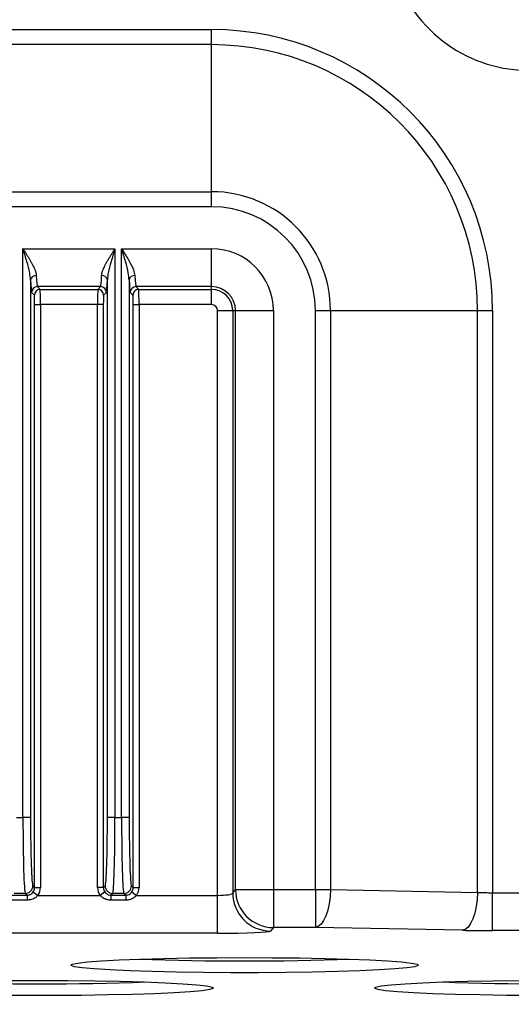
# Model space of a CAD drawing. Header units: millimetres. Extents: x 0 to 1260, y 0 to 891.
# Tile 30 of 56: x 689 to 722, y 264 to 329. Entities that reach past the tile are written whole.
import ezdxf

# ---------------------------------------------------------------- set-up
doc = ezdxf.new("R2010")
doc.units = ezdxf.units.MM
doc.header["$LTSCALE"] = 3
doc.layers.add('FORMAT', color=7, linetype='Continuous')
doc.styles.add('SLDTEXTSTYLE0', font='TXT', dxfattribs={"width": 0.605})
doc.dimstyles.new('SLDDIMSTYLE3', dxfattribs={"dimtxt": 7.704956, "dimasz": 9.906, "dimexe": 0, "dimexo": 0.0625, "dimgap": 1.926239, "dimtad": 1, "dimdec": 1, "dimrnd": 1e-09, "dimzin": 12, "dimdsep": 46, "dimtxsty": 'SLDTEXTSTYLE0', "dimsah": 1, "dimcen": 0.09, "dimadec": 0, "dimazin": 3, "dimtfac": 1, "dimtdec": 1, "dimtofl": 0, "dimtmove": 0, "dimatfit": 3, "dimfxl": 1, "dimfrac": 2, "dimtolj": 1, "dimtzin": 12, "dimarcsym": 0})

# ---------------------------------------------------------------- blocks, each defined once
blk = doc.blocks.new('_D_17')
at = {"layer": 'FORMAT'}
for p, q in [((656.47, 282.225), (656.47, 213.478)), ((789.559, 279.85), (789.559, 213.478)), ((712.726, 230.075), (710.08, 230.075)), ((710.08, 230.075), (710.08, 218.242)), ((733.304, 230.075), (735.95, 230.075)), ((735.95, 230.075), (735.95, 218.242)), ((710.08, 218.242), (712.726, 218.242)), ((735.95, 218.242), (733.304, 218.242)), ((656.47, 216.478), (789.559, 216.478))]:
    blk.add_line(p, q, dxfattribs=at)
for points in [[(656.47, 216.478), (666.376, 214.954), (666.376, 218.002)], [(789.559, 216.478), (779.653, 218.002), (779.653, 214.954)]]:
    blk.add_solid(points, dxfattribs=at)
at = {"layer": 'FORMAT', "char_height": 7.9375, "attachment_point": 1, "style": 'SLDTEXTSTYLE0'}
for s, insert in [('133,1', (709.786, 242.071)), ('5,24', (712.726, 228.474))]:
    blk.add_mtext(s, dxfattribs=dict(at, insert=insert))

msp = doc.modelspace()

# ---------------------------------------------------------------- linework, layer by layer
at = {"color": 7, "linetype": 'Continuous', "lineweight": 25}
for p, q in [((664.910744, 328.687047), (701.821321, 328.687047)), ((701.821321, 327.694839), (701.821321, 328.687047)), ((701.821321, 327.694839), (664.928674, 327.694839)), ((701.821321, 318.00616), (701.821321, 327.694839)), ((669.547729, 318.00616), (701.821321, 318.00616)), ((701.821321, 317.013953), (701.821321, 318.00616)), ((701.821321, 317.013953), (669.694469, 317.013953)), ((689.388158, 314.245842), (695.454484, 314.245842)), ((689.388158, 276.76324), (689.388158, 314.245842)), ((695.454484, 314.245842), (695.454484, 276.76324)), ((695.888158, 314.245842), (701.821321, 314.245842)), ((695.888158, 276.76324), (695.888158, 314.245842)), ((701.821321, 311.747365), (701.821321, 314.245842)), ((689.887853, 312.20226), (689.887853, 276.76324)), ((694.954788, 276.76324), (694.954788, 312.20226)), ((696.387853, 312.20226), (696.387853, 276.76324)), ((694.506616, 311.747365), (690.336025, 311.747365)), ((690.336025, 311.747365), (690.518386, 311.565004)), ((690.518386, 311.565004), (694.324255, 311.565004)), ((694.324255, 311.565004), (694.506616, 311.747365)), ((701.821321, 311.747365), (696.836025, 311.747365)), ((696.836025, 311.747365), (697.018386, 311.565004)), ((697.018386, 311.565004), (701.821321, 311.565004)), ((701.821321, 311.565004), (701.821321, 311.747365)), ((701.821321, 310.565613), (701.821321, 311.565004)), ((690.137619, 311.184236), (689.955257, 311.366597)), ((694.887384, 311.366597), (694.705023, 311.184236)), ((696.637619, 311.184236), (696.455257, 311.366597)), ((690.15848, 272.147014), (690.15848, 310.565613)), ((690.15848, 310.565613), (690.539248, 310.565613)), ((694.303393, 310.565613), (690.539248, 310.565613)), ((690.539248, 310.565613), (690.539248, 272.147014)), ((694.684161, 310.565613), (694.303393, 310.565613)), ((694.303393, 272.147014), (694.303393, 310.565613)), ((694.684161, 310.565613), (694.684161, 272.147014)), ((696.65848, 272.147014), (696.65848, 310.565613)), ((696.65848, 310.565613), (697.039248, 310.565613)), ((701.821321, 310.565613), (697.039248, 310.565613)), ((697.039248, 310.565613), (697.039248, 272.147014)), ((702.217236, 310.169698), (703.216627, 310.169698)), ((702.217236, 271.634478), (702.217236, 310.169698)), ((703.216627, 310.169698), (703.398988, 310.169698)), ((703.216627, 310.169698), (703.216627, 271.781958)), ((703.398988, 310.169698), (705.897465, 310.169698)), ((703.398988, 272.009962), (703.398988, 310.169698)), ((705.897465, 310.169698), (705.897465, 272.009962)), ((708.665576, 272.009962), (708.665576, 310.169698)), ((708.665576, 310.169698), (709.657783, 310.169698)), ((709.657783, 310.169698), (709.657783, 272.009962)), ((709.657783, 310.169698), (719.346462, 310.169698)), ((719.346462, 271.827051), (719.346462, 310.169698)), ((719.346462, 310.169698), (720.338669, 310.169698)), ((720.338669, 310.169698), (720.338669, 271.809122)), ((688.954484, 276.76324), (689.388158, 276.76324)), ((689.887853, 276.76324), (689.388158, 276.76324)), ((695.454484, 276.76324), (694.954788, 276.76324)), ((695.454484, 276.76324), (695.888158, 276.76324)), ((696.387853, 276.76324), (695.888158, 276.76324)), ((690.039512, 272.265982), (690.15848, 272.147014)), ((690.15848, 272.147014), (690.539248, 272.147014)), ((694.684161, 272.147014), (694.303393, 272.147014)), ((694.684161, 272.147014), (694.803129, 272.265982)), ((696.539512, 272.265982), (696.65848, 272.147014)), ((696.65848, 272.147014), (697.039248, 272.147014)), ((703.216627, 271.781958), (703.398988, 272.009962)), ((703.398988, 272.009962), (705.897465, 272.009962)), ((705.897465, 272.009962), (708.665576, 272.009962)), ((705.897465, 272.009962), (705.897465, 269.512341)), ((708.665576, 272.009962), (708.665576, 269.512341)), ((708.665576, 272.009962), (709.657783, 272.009962)), ((709.657783, 272.009962), (719.346462, 271.827051)), ((688.683029, 271.646491), (689.659612, 271.646491)), ((689.659612, 271.314489), (688.683029, 271.314489)), ((689.539817, 271.766286), (688.802824, 271.766286)), ((689.659612, 271.646491), (689.539817, 271.766286)), ((689.659612, 271.646491), (689.659612, 271.314489)), ((690.06533, 271.855948), (690.374795, 271.634478)), ((690.374795, 271.634478), (694.467847, 271.634478)), ((694.777311, 271.855948), (694.467847, 271.634478)), ((695.302824, 271.766286), (695.183029, 271.646491)), ((695.183029, 271.646491), (696.159612, 271.646491)), ((695.183029, 271.646491), (695.183029, 271.314489)), ((696.159612, 271.314489), (695.183029, 271.314489)), ((696.039817, 271.766286), (695.302824, 271.766286)), ((696.159612, 271.646491), (696.039817, 271.766286)), ((696.159612, 271.646491), (696.159612, 271.314489)), ((696.56533, 271.855948), (696.874795, 271.634478)), ((696.874795, 271.634478), (702.217236, 271.634478)), ((702.217236, 269.136857), (702.217236, 271.634478)), ((720.338669, 269.311501), (720.338669, 271.809122)), ((720.338669, 271.809122), (725.303972, 271.809122)), ((705.897465, 269.512341), (705.715104, 269.284337)), ((708.665576, 269.512341), (705.897465, 269.512341)), ((718.354255, 269.329431), (708.665576, 269.512341)), ((725.303972, 269.311501), (720.338669, 269.311501)), ((702.217236, 269.136857), (672.8195, 269.136857))]:
    msp.add_line(p, q, dxfattribs=at)
at = {"color": 7, "linetype": 'Continuous', "lineweight": 25, "flags": 128}
for points in [[(709.657783, 272.009962), (709.632114, 271.534588), (709.571166, 271.076565), (709.477162, 270.652613), (709.353536, 270.278204), (709.204798, 269.967006), (709.036378, 269.730378), (708.854423, 269.576956), (708.665576, 269.512341)], [(719.346462, 271.827051), (719.320793, 271.351677), (719.259844, 270.893655), (719.165841, 270.469702), (719.042214, 270.095294), (718.893477, 269.784096), (718.725057, 269.547467), (718.543102, 269.394046), (718.354255, 269.329431)], [(703.996321, 267.533658), (705.83303, 267.527191), (707.622169, 267.507955), (709.317401, 267.47645), (710.87482, 267.433492), (712.254089, 267.380192), (713.419486, 267.317932), (714.340828, 267.248324), (714.994253, 267.17317), (715.362837, 267.094418), (715.437035, 267.014106), (715.214924, 266.934315), (714.702257, 266.857112), (713.912311, 266.784495), (712.865547, 266.718347), (711.589075, 266.660379), (710.115954, 266.612093), (708.484338, 266.57474), (706.736485, 266.549287), (704.917663, 266.536394), (703.074978, 266.536394), (701.256156, 266.549287), (699.508303, 266.57474), (697.876687, 266.612093), (696.403566, 266.660379), (695.127094, 266.718347), (694.08033, 266.784495), (693.290385, 266.857112), (692.777718, 266.934315), (692.555607, 267.014106), (692.629804, 267.094418), (692.998388, 267.17317), (693.651813, 267.248324), (694.573155, 267.317932), (695.738553, 267.380192), (697.117822, 267.433492), (698.67524, 267.47645), (700.370472, 267.507955), (702.159611, 267.527191), (703.996321, 267.533658)], [(690.496321, 266.02879), (692.33303, 266.022322), (694.122169, 266.003087), (695.817401, 265.971582), (697.37482, 265.928623), (698.754089, 265.875323), (699.919486, 265.813063), (700.840828, 265.743455), (701.494253, 265.668301), (701.862837, 265.589549), (701.937035, 265.509237), (701.714924, 265.429446), (701.202257, 265.352243), (700.412311, 265.279627), (699.365547, 265.213478), (698.089075, 265.15551), (696.615954, 265.107224), (694.984338, 265.069871), (693.236485, 265.044419), (691.417663, 265.031525), (689.574978, 265.031525), (687.756156, 265.044419)], [(688.659611, 266.022322), (690.496321, 266.02879)], [(723.074978, 265.031525), (721.256156, 265.044419), (719.508303, 265.069871), (717.876687, 265.107224), (716.403566, 265.15551), (715.127094, 265.213478), (714.08033, 265.279627), (713.290385, 265.352243), (712.777718, 265.429446), (712.555607, 265.509237), (712.629804, 265.589549), (712.998388, 265.668301), (713.651813, 265.743455), (714.573155, 265.813063), (715.738553, 265.875323), (717.117822, 265.928623), (718.67524, 265.971582), (720.370472, 266.003087), (722.159611, 266.022322)]]:
    msp.add_lwpolyline(points, dxfattribs=at)
at = {"color": 7, "linetype": 'Continuous', "lineweight": 25}
for centre, radius, start, end in [((722.746321, 335.294698), 9.295858, 162.25533213, 18.94123431), ((701.821321, 310.169698), 18.517349, 0, 90), ((701.821321, 310.169698), 17.525141, 0, 90), ((701.821321, 310.169698), 7.836462, 0, 90), ((701.821321, 310.169698), 6.844255, 0, 90), ((701.821321, 310.169698), 4.076144, 0, 90), ((690.229789, 312.123862), 0.350808, 83.64478803, 167.08668524), ((694.612852, 312.123862), 0.350808, 12.91331476, 96.35521197), ((696.729789, 312.123862), 0.350808, 83.64478803, 167.08668524), ((690.336569, 311.366054), 0.381312, 90.08169188, 179.91830812), ((690.51893, 311.183692), 0.381312, 90.08169188, 179.91830812), ((694.323711, 311.183692), 0.381312, 0.08169188, 89.91830812), ((694.506073, 311.366054), 0.381312, 0.08169188, 89.91830812), ((696.836569, 311.366054), 0.381312, 90.08169188, 179.91830812), ((697.01893, 311.183692), 0.381312, 90.08169188, 179.91830812), ((701.821321, 310.169698), 1.577667, 0, 90), ((701.821321, 310.169698), 1.395306, 0, 90), ((701.821321, 310.169698), 0.395915, 0, 90), ((689.539103, 272.266695), 0.500409, 270.08169188, 359.91830812), ((695.303538, 272.266695), 0.500409, 180.08169188, 269.91830812), ((696.039103, 272.266695), 0.500409, 270.08169188, 359.91830812), ((705.901495, 272.01485), 2.502512, 180.11191443, 269.90773075), ((705.719134, 271.786846), 2.502512, 180.11191443, 269.90773075), ((703.996321, 473.098961), 205.787595, 268.05479338, 271.94520662), ((690.496321, 471.594092), 205.787595, 268.05479338, 271.94520662), ((723.996321, 471.594092), 205.787595, 268.05479338, 271.94520662)]:
    msp.add_arc(centre, radius, start, end, dxfattribs=at)
for centre, major_axis, ratio, start_param, end_param in [((689.958768, 314.245842), (0, 2.881), 0.034920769, 2.359344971, 3.106686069), ((690.339536, 314.245842), (0, 2.5), 0.040242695, 2.359344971, 3.106686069), ((694.503105, 314.245842), (0, 2.5), 0.040242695, 3.176499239, 3.923840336), ((694.883873, 314.245842), (0, 2.881), 0.034920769, 3.176499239, 3.923840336), ((696.458768, 314.245842), (0, 2.881), 0.034920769, 2.359344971, 3.106686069), ((696.839536, 314.245842), (0, 2.5), 0.040242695, 2.359344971, 3.106686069), ((690.517632, 310.565613), (0, 1), 0.021615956, 4.71238898, 6.248278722), ((694.325009, 310.565613), (0, 1), 0.021615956, 0.034906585, 1.570796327), ((697.017632, 310.565613), (0, 1), 0.021615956, 4.71238898, 6.248278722), ((690.136864, 310.565613), (0, 0.619), 0.034920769, 4.71238898, 6.248278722), ((694.705777, 310.565613), (0, 0.619), 0.034920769, 0.034906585, 1.570796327), ((696.636864, 310.565613), (0, 0.619), 0.034920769, 4.71238898, 6.248278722), ((689.545301, 276.76324), (0, 5), 0.031428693, 1.570796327, 3.106686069), ((690.044996, 276.76324), (0, 4.5), 0.034920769, 1.570796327, 3.106686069), ((694.797645, 276.76324), (0, 4.5), 0.034920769, 3.176499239, 4.71238898), ((695.29734, 276.76324), (0, 5), 0.031428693, 3.176499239, 4.71238898), ((696.045301, 276.76324), (0, 5), 0.031428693, 1.570796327, 3.106686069), ((696.544996, 276.76324), (0, 4.5), 0.034920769, 1.570796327, 3.106686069), ((689.657711, 272.148087), (0.354641, -0.354641), 0.996934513, 0.164046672, 0.784789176), ((689.657711, 272.148087), (-0.62372, 0.62372), 0.998782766, 3.305639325, 3.926381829), ((695.18493, 272.148087), (0.62372, 0.62372), 0.998782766, 2.356803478, 2.977545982), ((695.18493, 272.148087), (0.354641, 0.354641), 0.996934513, 2.356803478, 2.977545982), ((696.157711, 272.148087), (0.354641, -0.354641), 0.996934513, 0.164046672, 0.784789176), ((696.157711, 272.148087), (-0.62372, 0.62372), 0.998782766, 3.305639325, 3.926381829), ((702.217236, 271.787291), (1, 0), 0.1528133, 4.71238898, 6.248278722), ((720.338669, 272.027426), (2.5, 0), 0.087321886, 4.304270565, 4.71238898), ((702.217236, 269.289671), (3.5, 0), 0.043660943, 4.71238898, 6.248278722), ((720.338669, 269.529806), (5, 0), 0.043660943, 4.304270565, 4.71238898)]:
    msp.add_ellipse(centre, major_axis=major_axis, ratio=ratio, start_param=start_param, end_param=end_param, dxfattribs=at)
for points, knots in [([(689.388158, 314.245842), (689.38995, 314.24303), (689.430184, 314.179895), (689.509008, 314.056176), (689.623859, 313.874199), (689.736977, 313.691416), (689.842447, 313.51544), (689.938901, 313.347015), (690.025893, 313.18564), (690.10548, 313.024437), (690.166405, 312.883731), (690.222131, 312.730111), (690.258434, 312.597401), (690.266048, 312.504061), (690.268621, 312.472515)], [0, 0, 0, 0, 0.004583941, 0.10290237, 0.201596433, 0.301512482, 0.401887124, 0.490641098, 0.579831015, 0.670658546, 0.762221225, 0.820681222, 0.939395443, 1, 1, 1, 1]), ([(689.887853, 312.20226), (689.873566, 312.351864), (689.836799, 312.736871), (689.643045, 313.424383), (689.478218, 313.958899), (689.389234, 314.242414), (689.388158, 314.245842)], [0, 0, 0, 0, 0.229921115, 0.591702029, 0.995062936, 1, 1, 1, 1]), ([(694.57402, 312.472515), (694.576446, 312.502803), (694.583827, 312.594957), (694.61964, 312.727523), (694.675041, 312.880677), (694.735091, 313.019811), (694.813419, 313.179224), (694.901127, 313.342413), (694.998415, 313.512414), (695.10364, 313.688068), (695.215883, 313.86957), (695.331512, 314.052848), (695.41165, 314.178627), (695.452691, 314.24303), (695.454484, 314.245842)], [0, 0, 0, 0, 0.058220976, 0.177141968, 0.23777796, 0.326219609, 0.415410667, 0.506508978, 0.598113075, 0.696352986, 0.795048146, 0.895031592, 0.995416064, 1, 1, 1, 1]), ([(695.454484, 314.245842), (695.453408, 314.242414), (695.364423, 313.958899), (695.199596, 313.424383), (695.005842, 312.736871), (694.969075, 312.351864), (694.954788, 312.20226)], [0, 0, 0, 0, 0.004937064, 0.408297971, 0.770078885, 1, 1, 1, 1]), ([(695.888158, 314.245842), (695.88995, 314.24303), (696.046686, 313.997092), (696.339625, 313.530872), (696.682336, 312.925218), (696.744078, 312.601281), (696.768621, 312.472515)], [0, 0, 0, 0, 0.004600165, 0.402265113, 0.762398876, 1, 1, 1, 1]), ([(696.387853, 312.20226), (696.373566, 312.351864), (696.336799, 312.736871), (696.143045, 313.424383), (695.978218, 313.958899), (695.889234, 314.242414), (695.888158, 314.245842)], [0, 0, 0, 0, 0.229921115, 0.591702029, 0.995062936, 1, 1, 1, 1]), ([(689.659612, 271.646491), (689.715283, 271.652048), (689.826652, 271.663165), (689.968892, 271.742371), (690.035147, 271.820401), (690.06533, 271.855948)], [0, 0, 0, 0, 0.3524112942, 0.7049875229, 1, 1, 1, 1]), ([(690.374795, 271.634478), (690.32099, 271.579857), (690.200297, 271.457335), (689.949774, 271.339513), (689.757188, 271.322904), (689.659612, 271.314489)], [0, 0, 0, 0, 0.284098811, 0.637282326, 1, 1, 1, 1]), ([(695.183029, 271.314489), (695.092022, 271.321866), (694.905453, 271.336988), (694.652428, 271.449444), (694.526233, 271.575949), (694.467847, 271.634478)], [0, 0, 0, 0, 0.338504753, 0.693950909, 1, 1, 1, 1]), ([(694.777311, 271.855948), (694.810033, 271.81786), (694.879252, 271.737291), (695.023364, 271.661409), (695.131134, 271.651339), (695.183029, 271.646491)], [0, 0, 0, 0, 0.3173269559, 0.6712687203, 1, 1, 1, 1]), ([(696.159612, 271.646491), (696.208009, 271.650724), (696.311812, 271.659805), (696.457657, 271.73222), (696.529756, 271.81507), (696.56533, 271.855948)], [0, 0, 0, 0, 0.306768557, 0.657963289, 1, 1, 1, 1]), ([(696.874795, 271.634478), (696.811255, 271.571657), (696.679729, 271.441616), (696.424448, 271.334665), (696.244528, 271.320958), (696.159612, 271.314489)], [0, 0, 0, 0, 0.330427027, 0.683985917, 1, 1, 1, 1])]:
    msp.add_open_spline(points, degree=3, knots=knots, dxfattribs=at)

# ---------------------------------------------------------------- dimensions: what is measured, and where the dimension line sits
at = {"layer": 'FORMAT'}
dim = msp.add_linear_dim(base=(789.559476, 216.478489), p1=(656.470474, 282.224746), p2=(789.559476, 279.849718), dimstyle='SLDDIMSTYLE3', dxfattribs=at)
dim.commit()
dim.dimension.update_dxf_attribs({"geometry": '_D_17', "text_midpoint": (723.014975, 216.478489), "dimtype": 160})

doc.saveas('drawing.dxf')
